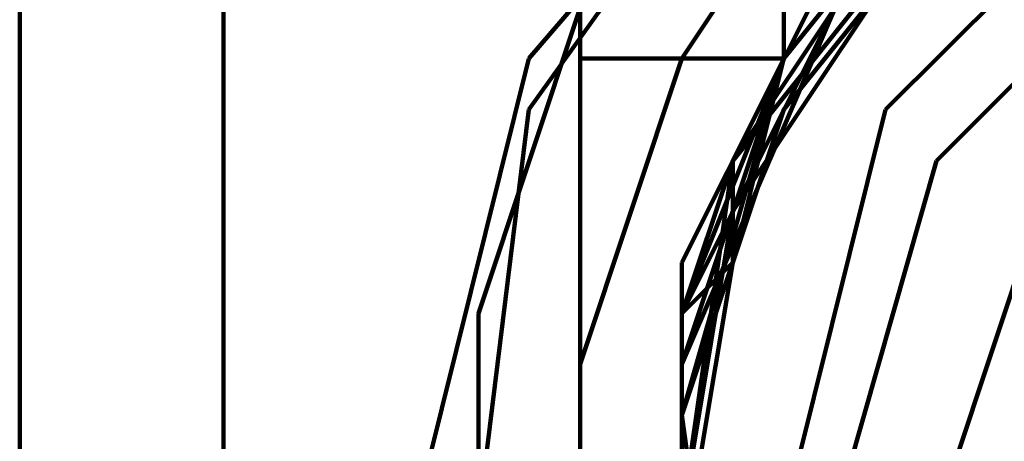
# Model space of a CAD drawing. Header units: inches. Extents: x -1901 to 7725, y 4299 to 7113.
# Tile 56 of 180: x 1433.39 to 1441.56, y 6323.26 to 6326.76. Entities that reach past the tile are written whole.
import ezdxf

# ---------------------------------------------------------------- set-up
doc = ezdxf.new("R2010")
doc.units = ezdxf.units.IN
doc.header["$MEASUREMENT"] = 0
doc.layers.add('at_Entity', color=7, linetype='Continuous')

msp = doc.modelspace()

# ---------------------------------------------------------------- linework, layer by layer
at = {"layer": 'at_Entity', "color": 7, "lineweight": 211}
for p, q in [((1440.1553, 6329.3909), (1437.6173, 6326.4337)), ((1439.7316, 6328.9671), (1437.6173, 6326.0099)), ((1440.5745, 6328.9671), (1438.8841, 6326.4337)), ((1441.4221, 6328.5433), (1439.7316, 6326.4337)), ((1441.4221, 6328.5433), (1439.7316, 6326.4337)), ((1441.4221, 6328.5433), (1439.7316, 6326.4337)), ((1441.4221, 6328.5433), (1439.7316, 6326.4337)), ((1441.4221, 6328.5433), (1439.7316, 6326.4337)), ((1441.4221, 6328.5433), (1439.7316, 6326.4337)), ((1441.4221, 6328.5433), (1439.7316, 6326.4337)), ((1441.4221, 6328.5433), (1439.7316, 6326.4337)), ((1441.4221, 6328.5433), (1439.7316, 6326.4337)), ((1441.4221, 6328.5433), (1439.7316, 6326.4337)), ((1441.4221, 6328.5433), (1439.7316, 6326.4337)), ((1441.4221, 6328.5433), (1439.7316, 6326.4337)), ((1441.4221, 6328.5433), (1439.7316, 6326.4337)), ((1441.4221, 6328.5433), (1439.7316, 6326.4337)), ((1440.9983, 6328.1196), (1439.3078, 6325.5861)), ((1441.4221, 6328.1196), (1439.7316, 6326.0099)), ((1442.6888, 6328.1196), (1440.5745, 6326.0099)), ((1440.9983, 6327.7004), (1439.3078, 6325.5861)), ((1440.9983, 6327.7004), (1439.3078, 6325.5861)), ((1440.9983, 6327.7004), (1439.3078, 6325.5861)), ((1440.9983, 6327.7004), (1439.3078, 6325.5861)), ((1440.9983, 6327.7004), (1439.3078, 6325.5861)), ((1440.9983, 6327.7004), (1439.3078, 6325.5861)), ((1440.9983, 6327.7004), (1439.3078, 6325.5861)), ((1440.9983, 6327.7004), (1439.3078, 6325.5861)), ((1440.9983, 6327.7004), (1439.3078, 6325.1669)), ((1440.9983, 6327.7004), (1439.3078, 6325.5861)), ((1440.9983, 6327.7004), (1439.3078, 6325.5861)), ((1440.9983, 6327.7004), (1439.3078, 6325.1669)), ((1440.9983, 6327.7004), (1439.3078, 6325.5861)), ((1440.9983, 6327.7004), (1439.3078, 6325.5861)), ((1440.9983, 6327.7004), (1439.3078, 6325.5861)), ((1440.9983, 6327.7004), (1439.3078, 6325.5861)), ((1440.9983, 6327.7004), (1439.3078, 6325.5861)), ((1440.9983, 6327.7004), (1439.3078, 6325.5861)), ((1440.9983, 6327.7004), (1439.3078, 6325.5861)), ((1440.9983, 6327.7004), (1439.3078, 6325.5861)), ((1440.9983, 6327.7004), (1439.3078, 6325.5861)), ((1440.9983, 6327.7004), (1439.3078, 6325.5861)), ((1440.9983, 6327.7004), (1439.3078, 6325.5861)), ((1440.9983, 6327.7004), (1439.3078, 6325.5861)), ((1440.9983, 6327.7004), (1439.3078, 6325.5861)), ((1443.108, 6327.7004), (1440.9983, 6325.5861)), ((1440.1553, 6327.2766), (1438.8841, 6324.7432)), ((1433.3934, 6326.8529), (1433.3934, 6318.405)), ((1435.0839, 6326.8529), (1435.0839, 6317.1383)), ((1438.0411, 6326.8529), (1437.1981, 6324.3194)), ((1438.0411, 6326.4337), (1438.0411, 6326.8529)), ((1440.1553, 6326.8529), (1438.8841, 6323.9002)), ((1440.1553, 6326.8529), (1438.8841, 6324.3194)), ((1440.1553, 6326.8529), (1438.8841, 6324.3194)), ((1439.7316, 6326.4337), (1439.7316, 6326.8529)), ((1439.7316, 6326.4337), (1439.7316, 6326.8529)), ((1439.7316, 6326.4337), (1439.7316, 6326.8529)), ((1439.7316, 6326.4337), (1439.7316, 6326.8529)), ((1439.7316, 6326.4337), (1439.7316, 6326.8529)), ((1439.7316, 6326.4337), (1439.7316, 6326.8529)), ((1439.7316, 6326.4337), (1439.7316, 6326.8529)), ((1437.6173, 6326.4337), (1436.7744, 6323.0527)), ((1439.7316, 6326.4337), (1438.0411, 6326.4337)), ((1438.0411, 6318.8287), (1438.0411, 6326.4337)), ((1438.8841, 6326.4337), (1438.0411, 6323.9002)), ((1439.7316, 6326.4337), (1438.8841, 6323.4764)), ((1439.7316, 6326.4337), (1438.8841, 6324.3194)), ((1439.7316, 6326.4337), (1438.8841, 6323.9002)), ((1439.7316, 6326.4337), (1439.3078, 6325.5861)), ((1439.7316, 6326.4337), (1439.3078, 6325.5861)), ((1439.7316, 6326.4337), (1439.3078, 6325.5861)), ((1439.7316, 6326.4337), (1439.3078, 6325.5861)), ((1439.7316, 6326.4337), (1439.3078, 6325.5861)), ((1439.7316, 6326.4337), (1439.3078, 6325.5861)), ((1439.3078, 6325.5861), (1439.7316, 6326.4337)), ((1439.3078, 6325.5861), (1439.7316, 6326.4337)), ((1439.3078, 6324.7432), (1439.7316, 6326.4337)), ((1439.7316, 6326.4337), (1439.3078, 6325.5861)), ((1439.7316, 6326.4337), (1439.3078, 6325.5861)), ((1437.6173, 6326.0099), (1437.1981, 6322.6289)), ((1439.7316, 6326.0099), (1438.8841, 6323.4764)), ((1440.5745, 6326.0099), (1439.7316, 6322.6289)), ((1438.8841, 6324.3194), (1439.3078, 6325.5861)), ((1439.3078, 6325.5861), (1438.8841, 6322.6289)), ((1439.3078, 6325.5861), (1438.8841, 6324.3194)), ((1439.3078, 6325.5861), (1438.8841, 6322.6289)), ((1439.3078, 6325.5861), (1438.8841, 6322.6289)), ((1439.3078, 6325.5861), (1438.8841, 6322.6289)), ((1439.3078, 6325.5861), (1438.8841, 6322.6289)), ((1439.3078, 6325.5861), (1438.8841, 6322.6289)), ((1439.3078, 6325.5861), (1438.8841, 6322.6289)), ((1438.8841, 6324.3194), (1439.3078, 6325.5861)), ((1438.8841, 6324.3194), (1439.3078, 6325.5861)), ((1439.3078, 6325.5861), (1438.8841, 6322.6289)), ((1438.8841, 6324.3194), (1439.3078, 6325.5861)), ((1439.3078, 6325.5861), (1438.8841, 6322.6289)), ((1439.3078, 6325.5861), (1438.8841, 6322.6289)), ((1439.3078, 6325.5861), (1438.8841, 6322.6289)), ((1439.3078, 6325.5861), (1438.8841, 6322.6289)), ((1439.3078, 6325.5861), (1438.8841, 6322.6289)), ((1439.3078, 6325.5861), (1438.8841, 6322.6289)), ((1439.3078, 6325.5861), (1438.8841, 6322.6289)), ((1439.3078, 6325.5861), (1438.8841, 6322.6289)), ((1439.3078, 6325.5861), (1438.8841, 6322.6289)), ((1439.3078, 6325.5861), (1438.8841, 6322.6289)), ((1439.3078, 6325.5861), (1438.8841, 6322.6289)), ((1439.3078, 6325.5861), (1438.8841, 6322.6289)), ((1439.3078, 6325.5861), (1438.8841, 6322.6289)), ((1439.3078, 6325.5861), (1438.8841, 6322.6289)), ((1439.3078, 6325.5861), (1439.3078, 6324.7432)), ((1439.3078, 6325.5861), (1439.3078, 6324.7432)), ((1439.3078, 6325.5861), (1439.3078, 6324.7432)), ((1439.3078, 6324.7432), (1439.3078, 6325.5861)), ((1439.3078, 6325.5861), (1439.3078, 6324.7432)), ((1439.3078, 6324.7432), (1439.3078, 6325.5861)), ((1439.3078, 6325.5861), (1439.3078, 6324.7432)), ((1439.3078, 6325.5861), (1439.3078, 6324.7432)), ((1439.3078, 6325.5861), (1439.3078, 6324.7432)), ((1440.9983, 6325.5861), (1440.1553, 6322.6289)), ((1439.3078, 6325.1669), (1438.8841, 6322.6289)), ((1439.3078, 6325.1669), (1438.8841, 6322.6289)), ((1441.8413, 6325.1669), (1440.9983, 6322.6289)), ((1439.3078, 6324.7432), (1438.8841, 6324.3194)), ((1439.3078, 6324.7432), (1438.8841, 6324.3194)), ((1439.3078, 6324.7432), (1438.8841, 6324.3194)), ((1439.3078, 6324.7432), (1438.8841, 6324.3194)), ((1439.3078, 6324.7432), (1438.8841, 6324.3194)), ((1438.8841, 6324.3194), (1439.3078, 6324.7432)), ((1439.3078, 6324.7432), (1438.8841, 6324.3194)), ((1439.3078, 6324.7432), (1438.8841, 6324.3194)), ((1439.3078, 6324.7432), (1438.8841, 6322.2097)), ((1438.8841, 6324.3194), (1439.3078, 6324.7432)), ((1438.8841, 6324.7432), (1438.8841, 6321.786)), ((1437.1981, 6324.3194), (1437.1981, 6320.943)), ((1438.8841, 6324.3194), (1438.8841, 6323.4764)), ((1438.8841, 6324.3194), (1438.8841, 6322.6289)), ((1438.8841, 6324.3194), (1438.8841, 6323.4764)), ((1438.8841, 6323.4764), (1438.8841, 6324.3194)), ((1438.8841, 6323.4764), (1438.8841, 6324.3194)), ((1438.8841, 6323.4764), (1438.8841, 6324.3194)), ((1438.8841, 6323.4764), (1438.8841, 6324.3194)), ((1438.8841, 6324.3194), (1438.8841, 6322.6289)), ((1438.8841, 6323.4764), (1438.8841, 6324.3194)), ((1438.8841, 6324.3194), (1438.8841, 6323.4764)), ((1438.8841, 6324.3194), (1438.8841, 6323.4764)), ((1438.8841, 6323.4764), (1438.8841, 6324.3194)), ((1438.8841, 6324.3194), (1438.8841, 6322.6289)), ((1438.8841, 6324.3194), (1438.8841, 6322.6289)), ((1438.0411, 6323.9002), (1438.0411, 6321.3622)), ((1438.8841, 6323.9002), (1438.8841, 6320.943)), ((1438.8841, 6323.9002), (1438.8841, 6320.943)), ((1438.8841, 6323.4764), (1438.8841, 6322.6289)), ((1438.8841, 6323.4764), (1438.8841, 6322.6289)), ((1438.8841, 6323.4764), (1439.3078, 6320.5192)), ((1438.8841, 6322.6289), (1438.8841, 6323.4764)), ((1438.8841, 6323.4764), (1438.8841, 6322.6289)), ((1438.8841, 6322.6289), (1438.8841, 6323.4764)), ((1438.8841, 6323.4764), (1439.3078, 6320.5192)), ((1438.8841, 6323.4764), (1438.8841, 6322.6289)), ((1438.8841, 6323.4764), (1438.8841, 6320.5192)), ((1438.8841, 6323.4764), (1438.8841, 6322.6289)), ((1438.8841, 6322.6289), (1438.8841, 6323.4764))]:
    msp.add_line(p, q, dxfattribs=at)

doc.saveas('drawing.dxf')
